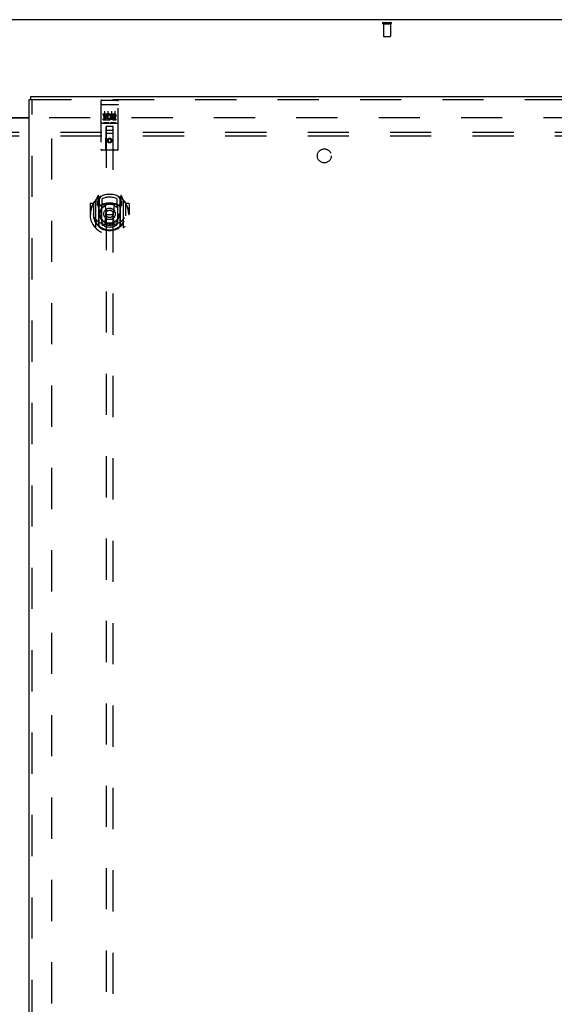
# Model space of a CAD drawing. Header units: inches. Extents: x 0 to 268, y 0 to 174.
# Tile 80 of 92: x 92 to 111, y 93 to 128. Entities that reach past the tile are written whole.
import ezdxf

# ---------------------------------------------------------------- set-up
doc = ezdxf.new("R2010")
doc.units = ezdxf.units.IN
doc.header["$LTSCALE"] = 14.749625
doc.header["$MEASUREMENT"] = 0
doc.linetypes.add('HIDDEN', pattern=[0.2, 0.1, -0.1])
doc.layers.get('0').update_dxf_attribs({"linetype": 'CONTINUOUS'})
for name, color, linetype in [('DEFAULT_2', 8, 'HIDDEN'), ('RIGHTHAND_DOOR_ASSEMBLY', 7, 'CONTINUOUS'), ('SUBPANEL', 7, 'CONTINUOUS')]:
    doc.layers.add(name, color=color, linetype=linetype)

msp = doc.modelspace()

# ---------------------------------------------------------------- linework, layer by layer
at = {"color": 3, "linetype": 'Continuous'}
for p, q in [((130.113, 127.773), (52.467, 127.773)), ((90.352, 124.273), (92.227, 124.273)), ((90.352, 124.258), (92.227, 124.258))]:
    msp.add_line(p, q, dxfattribs=at)
at = {"layer": 'DEFAULT_2', "color": 8, "linetype": 'HIDDEN'}
for p, q in [((104.891, 127.669), (105.175, 127.669)), ((104.891, 127.626), (105.175, 127.626)), ((104.909, 127.626), (104.909, 127.179)), ((105.157, 127.626), (105.157, 127.179)), ((104.919, 127.169), (105.147, 127.169)), ((92.936, 124.273), (127.026, 124.273)), ((93.04, 51.252), (93.04, 124.294))]:
    msp.add_line(p, q, dxfattribs=at)
for centre, radius, start, end in [((104.891, 127.648), 0.0215, 90, 270), ((105.175, 127.648), 0.0215, 270, 90), ((104.919, 127.179), 0.01, 180, 270), ((105.147, 127.179), 0.01, 270, 360)]:
    msp.add_arc(centre, radius, start, end, dxfattribs=at)
at = {"layer": 'RIGHTHAND_DOOR_ASSEMBLY', "color": 3, "linetype": 'Continuous'}
for p, q in [((92.227, 50.627), (92.227, 124.919)), ((92.269, 125.023), (128.373, 125.023))]:
    msp.add_line(p, q, dxfattribs=at)
at = {"layer": 'RIGHTHAND_DOOR_ASSEMBLY', "color": 7, "linetype": 'Continuous'}
for p in [(92.227, 124.919), (92.269, 125.023)]:
    msp.add_line(p, (92.269, 124.919), dxfattribs=at)
at = {"layer": 'RIGHTHAND_DOOR_ASSEMBLY', "color": 8, "linetype": 'HIDDEN'}
for p, q in [((92.269, 124.919), (128.373, 124.919)), ((92.331, 50.627), (92.331, 124.919)), ((94.79, 124.861), (94.79, 123.136)), ((94.82, 124.891), (95.385, 124.891)), ((95.415, 123.136), (95.415, 124.861)), ((94.806, 124.732), (94.806, 124.732)), ((94.807, 124.732), (94.806, 124.732)), ((94.808, 124.732), (94.807, 124.732)), ((94.809, 124.732), (94.808, 124.732)), ((94.809, 124.732), (94.809, 124.732)), ((94.81, 124.732), (94.809, 124.732)), ((94.811, 124.732), (94.81, 124.732)), ((94.812, 124.732), (94.811, 124.732)), ((94.813, 124.732), (94.812, 124.732)), ((94.813, 124.732), (94.813, 124.732)), ((94.814, 124.732), (94.813, 124.732)), ((94.815, 124.733), (94.814, 124.732)), ((94.816, 124.733), (94.815, 124.733)), ((94.817, 124.733), (94.816, 124.733)), ((94.818, 124.733), (94.817, 124.733)), ((94.818, 124.733), (94.818, 124.733)), ((94.819, 124.733), (94.818, 124.733)), ((94.819, 124.733), (95.385, 124.733)), ((94.915, 124.499), (94.915, 124.193)), ((95.04, 124.499), (95.04, 124.193)), ((95.165, 124.499), (95.165, 124.193)), ((95.29, 124.499), (95.29, 124.193)), ((95.385, 124.733), (95.386, 124.733)), ((95.386, 124.733), (95.386, 124.733)), ((95.386, 124.733), (95.387, 124.733)), ((95.387, 124.733), (95.388, 124.733)), ((95.388, 124.733), (95.389, 124.733)), ((95.389, 124.733), (95.39, 124.733)), ((95.39, 124.733), (95.391, 124.732)), ((95.391, 124.732), (95.391, 124.732)), ((95.391, 124.732), (95.392, 124.732)), ((95.392, 124.732), (95.393, 124.732)), ((95.393, 124.732), (95.394, 124.732)), ((95.394, 124.732), (95.395, 124.732)), ((95.395, 124.732), (95.395, 124.732)), ((95.395, 124.732), (95.396, 124.732)), ((95.396, 124.732), (95.397, 124.732)), ((95.397, 124.732), (95.398, 124.732)), ((94.87, 124.355), (94.87, 124.398)), ((94.87, 124.398), (95.026, 124.398)), ((94.87, 124.355), (94.984, 124.355)), ((94.87, 124.185), (94.87, 124.227)), ((94.87, 124.227), (94.984, 124.227)), ((94.87, 124.185), (95.026, 124.185)), ((94.892, 124.271), (94.892, 124.313)), ((94.892, 124.313), (94.984, 124.313)), ((94.892, 124.271), (94.984, 124.271)), ((94.984, 124.313), (94.984, 124.355)), ((94.984, 124.227), (94.984, 124.271)), ((95.026, 124.22), (95.026, 124.398)), ((95.026, 124.22), (95.039, 124.239)), ((95.026, 124.185), (95.026, 124.197)), ((95.03, 124.195), (95.026, 124.197)), ((95.051, 124.35), (95.034, 124.389)), ((95.183, 124.355), (95.183, 124.398)), ((95.183, 124.398), (95.275, 124.398)), ((95.183, 124.355), (95.275, 124.355)), ((95.243, 124.271), (95.289, 124.271)), ((95.247, 124.312), (95.275, 124.312)), ((95.247, 124.227), (95.339, 124.227)), ((95.247, 124.185), (95.339, 124.185)), ((95.339, 124.185), (95.339, 124.227)), ((94.82, 124.063), (95.385, 124.063)), ((95.063, 124.079), (94.891, 124.079)), ((94.972, 123.136), (94.976, 123.946)), ((94.997, 123.946), (94.976, 123.946)), ((94.977, 123.946), (94.977, 89.944)), ((95.207, 123.946), (94.997, 123.946)), ((95.017, 123.821), (95.187, 123.821)), ((95.313, 124.079), (95.141, 124.079)), ((95.229, 123.946), (95.207, 123.946)), ((95.227, 89.944), (95.227, 123.946)), ((95.232, 123.136), (95.229, 123.946)), ((95.23, 123.696), (94.975, 123.696)), ((95.102, 123.517), (95.04, 123.481)), ((95.04, 123.481), (95.04, 123.409)), ((95.04, 123.481), (95.05, 123.476)), ((95.04, 123.409), (95.05, 123.415)), ((95.04, 123.409), (95.102, 123.373)), ((95.102, 123.506), (95.05, 123.476)), ((95.05, 123.476), (95.05, 123.415)), ((95.05, 123.415), (95.102, 123.385)), ((95.102, 123.517), (95.102, 123.506)), ((95.165, 123.481), (95.102, 123.517)), ((95.155, 123.476), (95.102, 123.506)), ((95.102, 123.385), (95.155, 123.415)), ((95.102, 123.373), (95.165, 123.409)), ((95.102, 123.373), (95.102, 123.385)), ((95.165, 123.481), (95.155, 123.476)), ((95.155, 123.415), (95.155, 123.476)), ((95.165, 123.409), (95.155, 123.415)), ((95.165, 123.409), (95.165, 123.481)), ((95.385, 123.106), (94.82, 123.106)), ((94.602, 121.285), (94.602, 120.318)), ((94.677, 121.471), (94.607, 121.296)), ((94.66, 121.281), (94.66, 121.131)), ((94.727, 121.281), (94.66, 121.281)), ((94.668, 121.273), (94.697, 121.227)), ((94.699, 121.392), (94.698, 121.391)), ((94.698, 121.391), (94.698, 121.391)), ((94.698, 121.391), (94.698, 121.391)), ((94.72, 121.388), (94.705, 121.468)), ((94.72, 120.372), (94.72, 121.388)), ((94.727, 121.341), (94.797, 121.45)), ((94.727, 120.397), (94.727, 121.4)), ((94.73, 121.375), (94.73, 121.168)), ((94.827, 121.353), (94.827, 121.1)), ((95.377, 121.1), (95.377, 121.353)), ((95.407, 121.45), (95.477, 121.341)), ((95.475, 121.168), (95.475, 121.375)), ((95.477, 120.397), (95.477, 121.4)), ((95.545, 121.281), (95.477, 121.281)), ((95.499, 121.468), (95.485, 121.388)), ((95.485, 121.388), (95.485, 120.372)), ((95.506, 121.391), (95.502, 121.394)), ((95.507, 121.227), (95.536, 121.273)), ((95.598, 121.296), (95.528, 121.471)), ((95.545, 121.131), (95.545, 121.281)), ((95.602, 120.318), (95.602, 121.285)), ((94.402, 121.175), (94.402, 120.802)), ((94.52, 121.19), (94.417, 121.19)), ((94.52, 121.19), (94.52, 120.802)), ((94.528, 121.175), (94.52, 121.19)), ((94.527, 121.213), (94.527, 120.755)), ((94.66, 121.131), (94.72, 121.131)), ((94.82, 121.13), (94.747, 121.13)), ((94.75, 121.148), (94.816, 121.148)), ((94.82, 120.489), (94.82, 121.12)), ((94.939, 121.146), (94.97, 120.802)), ((95.265, 121.146), (95.235, 120.802)), ((95.457, 121.13), (95.385, 121.13)), ((95.385, 121.12), (95.385, 120.489)), ((95.389, 121.148), (95.455, 121.148)), ((95.485, 121.131), (95.545, 121.131)), ((95.677, 121.213), (95.677, 120.755)), ((95.685, 121.19), (95.677, 121.175)), ((95.685, 120.802), (95.685, 121.19)), ((95.787, 121.19), (95.685, 121.19)), ((95.802, 121.175), (95.802, 120.802)), ((94.402, 120.802), (94.417, 120.802)), ((94.52, 120.802), (94.535, 120.802)), ((94.527, 120.755), (94.527, 120.752)), ((94.94, 120.462), (94.97, 120.802)), ((94.97, 120.802), (95.235, 120.802)), ((95.265, 120.462), (95.235, 120.802)), ((95.685, 120.802), (95.67, 120.802)), ((95.677, 120.755), (95.677, 120.752)), ((95.787, 120.802), (95.802, 120.802)), ((94.827, 120.539), (94.827, 120.436)), ((95.377, 120.436), (95.377, 120.539))]:
    msp.add_line(p, q, dxfattribs=at)
for points in [[(94.806, 124.732), (94.805, 124.732), (94.805, 124.732), (94.804, 124.732), (94.804, 124.732), (94.804, 124.731), (94.803, 124.731), (94.803, 124.731), (94.803, 124.731), (94.802, 124.731), (94.802, 124.731), (94.802, 124.731), (94.801, 124.731), (94.801, 124.731), (94.801, 124.731), (94.8, 124.731), (94.8, 124.731), (94.8, 124.731), (94.799, 124.731), (94.799, 124.731), (94.799, 124.731), (94.798, 124.73), (94.798, 124.73), (94.798, 124.73), (94.798, 124.73), (94.797, 124.73), (94.797, 124.73), (94.797, 124.73), (94.796, 124.73), (94.796, 124.73), (94.796, 124.73), (94.796, 124.73), (94.795, 124.73), (94.795, 124.729), (94.795, 124.729), (94.795, 124.729), (94.795, 124.729), (94.794, 124.729), (94.794, 124.729), (94.794, 124.729), (94.794, 124.729), (94.793, 124.729), (94.793, 124.729), (94.793, 124.729), (94.793, 124.729), (94.793, 124.728), (94.792, 124.728), (94.792, 124.728), (94.792, 124.728), (94.792, 124.728), (94.792, 124.728), (94.792, 124.728), (94.792, 124.728), (94.791, 124.728), (94.791, 124.728), (94.791, 124.727), (94.791, 124.727), (94.791, 124.727), (94.791, 124.727), (94.791, 124.727), (94.791, 124.727), (94.79, 124.727), (94.79, 124.727), (94.79, 124.727), (94.79, 124.727), (94.79, 124.726), (94.79, 124.726), (94.79, 124.726), (94.79, 124.726), (94.79, 124.726), (94.79, 124.726), (94.79, 124.726), (94.79, 124.726), (94.79, 124.726), (94.79, 124.726), (94.79, 124.725), (94.79, 124.725), (94.79, 124.725)], [(95.398, 124.732), (95.398, 124.732), (95.399, 124.732), (95.399, 124.732), (95.4, 124.732), (95.4, 124.732), (95.4, 124.732), (95.401, 124.731), (95.401, 124.731), (95.401, 124.731), (95.402, 124.731), (95.402, 124.731), (95.402, 124.731), (95.403, 124.731), (95.403, 124.731), (95.403, 124.731), (95.404, 124.731), (95.404, 124.731), (95.404, 124.731), (95.405, 124.731), (95.405, 124.731), (95.405, 124.731), (95.406, 124.731), (95.406, 124.73), (95.406, 124.73), (95.406, 124.73), (95.407, 124.73), (95.407, 124.73), (95.407, 124.73), (95.408, 124.73), (95.408, 124.73), (95.408, 124.73), (95.408, 124.73), (95.409, 124.73), (95.409, 124.73), (95.409, 124.729), (95.409, 124.729), (95.41, 124.729), (95.41, 124.729), (95.41, 124.729), (95.41, 124.729), (95.411, 124.729), (95.411, 124.729), (95.411, 124.729), (95.411, 124.729), (95.411, 124.729), (95.412, 124.729), (95.412, 124.728), (95.412, 124.728), (95.412, 124.728), (95.412, 124.728), (95.412, 124.728), (95.413, 124.728), (95.413, 124.728), (95.413, 124.728), (95.413, 124.728), (95.413, 124.728), (95.413, 124.727), (95.413, 124.727), (95.414, 124.727), (95.414, 124.727), (95.414, 124.727), (95.414, 124.727), (95.414, 124.727), (95.414, 124.727), (95.414, 124.727), (95.414, 124.727), (95.414, 124.726), (95.414, 124.726), (95.414, 124.726), (95.414, 124.726), (95.414, 124.726), (95.415, 124.726), (95.415, 124.726), (95.415, 124.726), (95.415, 124.726), (95.415, 124.726), (95.415, 124.725), (95.415, 124.725), (95.415, 124.725)], [(94.891, 124.079), (94.891, 124.079), (94.891, 124.079), (94.891, 124.079), (94.89, 124.079), (94.89, 124.079), (94.89, 124.079), (94.89, 124.079), (94.89, 124.079), (94.889, 124.079), (94.889, 124.079), (94.889, 124.079), (94.889, 124.079), (94.889, 124.079), (94.889, 124.079), (94.888, 124.079), (94.888, 124.079), (94.888, 124.079), (94.888, 124.079), (94.888, 124.079), (94.888, 124.079), (94.888, 124.079), (94.887, 124.079), (94.887, 124.079), (94.887, 124.079), (94.887, 124.079), (94.887, 124.079), (94.887, 124.079), (94.887, 124.079), (94.886, 124.079), (94.886, 124.079), (94.886, 124.079), (94.886, 124.079), (94.886, 124.079), (94.886, 124.079), (94.886, 124.079), (94.886, 124.079), (94.886, 124.079), (94.885, 124.079), (94.885, 124.08), (94.885, 124.08), (94.885, 124.08), (94.885, 124.08), (94.885, 124.08), (94.885, 124.08), (94.885, 124.08), (94.885, 124.08)], [(95.07, 124.08), (95.07, 124.08), (95.07, 124.08), (95.069, 124.08), (95.069, 124.08), (95.069, 124.08), (95.069, 124.08), (95.069, 124.08), (95.069, 124.079), (95.069, 124.079), (95.069, 124.079), (95.069, 124.079), (95.069, 124.079), (95.068, 124.079), (95.068, 124.079), (95.068, 124.079), (95.068, 124.079), (95.068, 124.079), (95.068, 124.079), (95.068, 124.079), (95.068, 124.079), (95.067, 124.079), (95.067, 124.079), (95.067, 124.079), (95.067, 124.079), (95.067, 124.079), (95.067, 124.079), (95.067, 124.079), (95.066, 124.079), (95.066, 124.079), (95.066, 124.079), (95.066, 124.079), (95.066, 124.079), (95.066, 124.079), (95.065, 124.079), (95.065, 124.079), (95.065, 124.079), (95.065, 124.079), (95.065, 124.079), (95.065, 124.079), (95.064, 124.079), (95.064, 124.079), (95.064, 124.079), (95.064, 124.079), (95.064, 124.079), (95.063, 124.079)], [(95.141, 124.079), (95.141, 124.079), (95.141, 124.079), (95.141, 124.079), (95.14, 124.079), (95.14, 124.079), (95.14, 124.079), (95.14, 124.079), (95.14, 124.079), (95.139, 124.079), (95.139, 124.079), (95.139, 124.079), (95.139, 124.079), (95.139, 124.079), (95.139, 124.079), (95.138, 124.079), (95.138, 124.079), (95.138, 124.079), (95.138, 124.079), (95.138, 124.079), (95.138, 124.079), (95.138, 124.079), (95.137, 124.079), (95.137, 124.079), (95.137, 124.079), (95.137, 124.079), (95.137, 124.079), (95.137, 124.079), (95.137, 124.079), (95.136, 124.079), (95.136, 124.079), (95.136, 124.079), (95.136, 124.079), (95.136, 124.079), (95.136, 124.079), (95.136, 124.079), (95.136, 124.079), (95.136, 124.079), (95.135, 124.079), (95.135, 124.08), (95.135, 124.08), (95.135, 124.08), (95.135, 124.08), (95.135, 124.08), (95.135, 124.08), (95.135, 124.08), (95.135, 124.08)], [(95.32, 124.08), (95.32, 124.08), (95.32, 124.08), (95.319, 124.08), (95.319, 124.08), (95.319, 124.08), (95.319, 124.08), (95.319, 124.08), (95.319, 124.079), (95.319, 124.079), (95.319, 124.079), (95.319, 124.079), (95.319, 124.079), (95.318, 124.079), (95.318, 124.079), (95.318, 124.079), (95.318, 124.079), (95.318, 124.079), (95.318, 124.079), (95.318, 124.079), (95.318, 124.079), (95.317, 124.079), (95.317, 124.079), (95.317, 124.079), (95.317, 124.079), (95.317, 124.079), (95.317, 124.079), (95.317, 124.079), (95.316, 124.079), (95.316, 124.079), (95.316, 124.079), (95.316, 124.079), (95.316, 124.079), (95.316, 124.079), (95.315, 124.079), (95.315, 124.079), (95.315, 124.079), (95.315, 124.079), (95.315, 124.079), (95.315, 124.079), (95.314, 124.079), (95.314, 124.079), (95.314, 124.079), (95.314, 124.079), (95.314, 124.079), (95.313, 124.079)], [(94.557, 121.24), (94.557, 121.241), (94.558, 121.242), (94.559, 121.243), (94.56, 121.244), (94.56, 121.245), (94.561, 121.245), (94.562, 121.246), (94.563, 121.247), (94.563, 121.248), (94.564, 121.248), (94.565, 121.249), (94.566, 121.25), (94.566, 121.251), (94.567, 121.251), (94.568, 121.252), (94.569, 121.253), (94.57, 121.253), (94.57, 121.254), (94.571, 121.254), (94.572, 121.255), (94.573, 121.256), (94.574, 121.256), (94.575, 121.257), (94.576, 121.257), (94.576, 121.258), (94.577, 121.259), (94.578, 121.259), (94.579, 121.26), (94.58, 121.26), (94.581, 121.261), (94.582, 121.261), (94.583, 121.261), (94.584, 121.262), (94.585, 121.262)], [(95.62, 121.262), (95.621, 121.262), (95.622, 121.261), (95.623, 121.261), (95.623, 121.261), (95.624, 121.26), (95.625, 121.26), (95.626, 121.259), (95.627, 121.259), (95.628, 121.258), (95.629, 121.257), (95.63, 121.257), (95.631, 121.256), (95.631, 121.256), (95.632, 121.255), (95.633, 121.254), (95.634, 121.254), (95.635, 121.253), (95.636, 121.253), (95.636, 121.252), (95.637, 121.251), (95.638, 121.251), (95.639, 121.25), (95.64, 121.249), (95.64, 121.248), (95.641, 121.248), (95.642, 121.247), (95.643, 121.246), (95.643, 121.245), (95.644, 121.245), (95.645, 121.244), (95.645, 121.243), (95.646, 121.242), (95.647, 121.241), (95.648, 121.24)], [(94.57, 120.688), (94.573, 120.683), (94.576, 120.678), (94.579, 120.673), (94.582, 120.668), (94.584, 120.664), (94.587, 120.66), (94.59, 120.656), (94.592, 120.652), (94.595, 120.648), (94.598, 120.645), (94.6, 120.641), (94.602, 120.638), (94.605, 120.635), (94.607, 120.631), (94.609, 120.628), (94.611, 120.626), (94.614, 120.623), (94.616, 120.62), (94.618, 120.618), (94.62, 120.615), (94.622, 120.613), (94.624, 120.611), (94.626, 120.608), (94.628, 120.606), (94.63, 120.604), (94.631, 120.602), (94.633, 120.6), (94.635, 120.599), (94.637, 120.597), (94.638, 120.595), (94.64, 120.594), (94.642, 120.592), (94.643, 120.591), (94.645, 120.589), (94.646, 120.588), (94.648, 120.587)], [(95.557, 120.587), (95.558, 120.588), (95.56, 120.589), (95.561, 120.591), (95.563, 120.592), (95.564, 120.594), (95.566, 120.595), (95.568, 120.597), (95.569, 120.599), (95.571, 120.6), (95.573, 120.602), (95.575, 120.604), (95.577, 120.606), (95.579, 120.608), (95.58, 120.611), (95.582, 120.613), (95.584, 120.615), (95.587, 120.618), (95.589, 120.62), (95.591, 120.623), (95.593, 120.626), (95.595, 120.628), (95.597, 120.631), (95.6, 120.634), (95.602, 120.638), (95.604, 120.641), (95.607, 120.644), (95.609, 120.648), (95.612, 120.652), (95.614, 120.656), (95.617, 120.66), (95.62, 120.664), (95.623, 120.668), (95.626, 120.673), (95.629, 120.678), (95.632, 120.683), (95.635, 120.688)], [(94.585, 120.341), (94.584, 120.341), (94.583, 120.342), (94.582, 120.342), (94.581, 120.343), (94.58, 120.343), (94.579, 120.344), (94.578, 120.344), (94.577, 120.345), (94.576, 120.345), (94.576, 120.346), (94.575, 120.346), (94.574, 120.347), (94.573, 120.348), (94.572, 120.348), (94.571, 120.349), (94.57, 120.349), (94.57, 120.35), (94.569, 120.351), (94.568, 120.351), (94.567, 120.352), (94.566, 120.353), (94.566, 120.353), (94.565, 120.354), (94.564, 120.355), (94.563, 120.356), (94.563, 120.356), (94.562, 120.357), (94.561, 120.358), (94.56, 120.359), (94.56, 120.36), (94.559, 120.36), (94.558, 120.361), (94.557, 120.362), (94.557, 120.363)], [(95.29, 120.445), (95.285, 120.443), (95.279, 120.442), (95.274, 120.441), (95.268, 120.439), (95.263, 120.438), (95.258, 120.437), (95.252, 120.435), (95.247, 120.434), (95.241, 120.433), (95.236, 120.432), (95.23, 120.431), (95.225, 120.43), (95.219, 120.429), (95.214, 120.428), (95.208, 120.427), (95.203, 120.426), (95.197, 120.426), (95.191, 120.425), (95.186, 120.424), (95.18, 120.424), (95.175, 120.423), (95.169, 120.422), (95.164, 120.422), (95.158, 120.421), (95.153, 120.421), (95.147, 120.421), (95.141, 120.42), (95.136, 120.42), (95.13, 120.42), (95.125, 120.419), (95.119, 120.419), (95.113, 120.419), (95.108, 120.419), (95.102, 120.419), (95.097, 120.419), (95.091, 120.419), (95.085, 120.419), (95.08, 120.419), (95.074, 120.42), (95.069, 120.42), (95.063, 120.42), (95.057, 120.421), (95.052, 120.421), (95.046, 120.421), (95.041, 120.422), (95.035, 120.422), (95.03, 120.423), (95.024, 120.424), (95.018, 120.424), (95.013, 120.425), (95.007, 120.426), (95.002, 120.426), (94.996, 120.427), (94.991, 120.428), (94.985, 120.429), (94.98, 120.43), (94.974, 120.431), (94.969, 120.432), (94.963, 120.433), (94.958, 120.434), (94.952, 120.435), (94.947, 120.437), (94.941, 120.438), (94.936, 120.439), (94.93, 120.441), (94.925, 120.442), (94.92, 120.443), (94.914, 120.445)], [(95.648, 120.363), (95.647, 120.362), (95.646, 120.361), (95.645, 120.36), (95.645, 120.36), (95.644, 120.359), (95.643, 120.358), (95.643, 120.357), (95.642, 120.356), (95.641, 120.356), (95.64, 120.355), (95.64, 120.354), (95.639, 120.353), (95.638, 120.353), (95.637, 120.352), (95.636, 120.351), (95.636, 120.351), (95.635, 120.35), (95.634, 120.349), (95.633, 120.349), (95.632, 120.348), (95.631, 120.348), (95.631, 120.347), (95.63, 120.346), (95.629, 120.346), (95.628, 120.345), (95.627, 120.345), (95.626, 120.344), (95.625, 120.344), (95.624, 120.343), (95.623, 120.343), (95.623, 120.342), (95.622, 120.342), (95.621, 120.341), (95.62, 120.341)]]:
    msp.add_lwpolyline(points, dxfattribs=at)
for centre, radius in [((95.102, 123.446), 0.085), ((95.102, 123.446), 0.0845), ((95.102, 120.82), 0.35), ((95.102, 120.82), 0.335), ((95.102, 120.82), 0.205), ((95.102, 120.82), 0.133)]:
    msp.add_circle(centre, radius, dxfattribs=at)
for centre, radius, start, end in [((94.82, 124.861), 0.03, 90, 180), ((95.385, 124.861), 0.03, 0, 90), ((95.076, 124.291), 0.107, 244.2636, 113.4027), ((95.076, 124.291), 0.0639, 234.8895, 113.4026), ((95.247, 124.248), 0.0635, 90, 270), ((95.247, 124.249), 0.0219, 100.307, 270), ((95.275, 124.333), 0.0644, 282.2995, 90.0775), ((95.275, 124.333), 0.0219, 269.9011, 90), ((94.82, 124.033), 0.03, 90, 180), ((95.017, 123.906), 0.04, 90, 180), ((95.017, 123.861), 0.04, 180, 270), ((95.187, 123.906), 0.04, 0, 90), ((95.187, 123.861), 0.04, 270, 360), ((95.385, 124.033), 0.03, 0, 90), ((94.82, 123.136), 0.03, 180, 270), ((94.942, 123.136), 0.03, 270, 360), ((95.262, 123.136), 0.03, 180, 270), ((95.385, 123.136), 0.03, 270, 360), ((95.102, 120.802), 0.7, 125.5126, 54.4874), ((95.102, 120.82), 0.7, 35.2961, 144.7039), ((94.617, 121.285), 0.015, 135.0748, 180), ((94.672, 121.276), 0.005, 90, 212.6792), ((94.691, 121.466), 0.015, 10, 158.1959), ((94.707, 121.355), 0.02, 0, 125.5126), ((94.71, 121.375), 0.02, 0, 125.2543), ((94.747, 121.4), 0.02, 121.4688, 179.9992), ((95.102, 120.82), 0.6, 62.7204, 117.2796), ((95.457, 121.4), 0.02, 0, 58.5295), ((95.495, 121.375), 0.02, 54.7457, 180), ((95.497, 121.355), 0.02, 54.4874, 180), ((95.514, 121.466), 0.015, 21.8041, 170), ((95.532, 121.276), 0.005, 327.3208, 90), ((95.587, 121.285), 0.015, 0, 44.9252), ((94.417, 121.175), 0.015, 90, 180), ((95.102, 120.802), 0.685, 146.9885, 180), ((94.547, 121.213), 0.02, 144.7039, 180), ((95.102, 120.489), 0.7, 53.2319, 126.7681), ((94.539, 121.126), 0.188, 0, 32.6792), ((94.747, 121.15), 0.02, 180, 270), ((94.75, 121.168), 0.02, 180, 270), ((94.816, 121.168), 0.02, 270, 293.464), ((94.835, 121.12), 0.015, 112.9863, 180), ((95.102, 120.507), 0.7, 66.536, 113.464), ((94.857, 121.1), 0.03, 180, 311.1261), ((95.102, 120.82), 0.343, 48.8739, 131.1261), ((94.919, 121.144), 0.02, 5.0796, 105.6131), ((95.285, 121.144), 0.02, 74.3869, 174.9204), ((95.347, 121.1), 0.03, 228.8739, 360), ((95.37, 121.12), 0.015, 0, 67.0137), ((95.389, 121.168), 0.02, 246.536, 270), ((95.455, 121.168), 0.02, 270, 360), ((95.457, 121.15), 0.02, 270, 360), ((95.665, 121.126), 0.188, 147.3208, 180), ((95.657, 121.213), 0.02, 0, 35.2961), ((95.102, 120.802), 0.685, 0, 33.0115), ((95.787, 121.175), 0.015, 0, 90), ((95.102, 120.804), 0.583, 180.2464, 359.7536), ((94.547, 120.755), 0.02, 180, 187.6622), ((95.102, 120.83), 0.58, 187.6622, 352.3378), ((95.102, 121.119), 0.7, 229.529, 310.471), ((94.857, 120.539), 0.03, 48.8739, 180), ((95.347, 120.539), 0.03, 0, 131.1261), ((95.657, 120.755), 0.02, 352.3378, 360), ((94.617, 120.318), 0.015, 180, 224.9252), ((94.735, 120.372), 0.015, 180, 229.6413), ((94.747, 120.397), 0.02, 180, 230.6594), ((94.835, 120.489), 0.015, 180, 247.0137), ((95.102, 120.83), 0.48, 235.0461, 304.9539), ((95.102, 120.82), 0.343, 228.8739, 311.1261), ((94.92, 120.464), 0.02, 254.4248, 354.9204), ((95.285, 120.464), 0.02, 185.0796, 285.5752), ((95.37, 120.489), 0.015, 292.9863, 360), ((95.457, 120.397), 0.02, 309.3378, 359.9984), ((95.47, 120.372), 0.015, 310.3587, 360), ((95.587, 120.318), 0.015, 315.0748, 360)]:
    msp.add_arc(centre, radius, start, end, dxfattribs=at)
at = {"layer": 'SUBPANEL', "color": 8, "linetype": 'HIDDEN'}
for p, q in [((57.946, 123.742), (124.633, 123.742)), ((57.946, 123.617), (124.633, 123.617))]:
    msp.add_line(p, q, dxfattribs=at)
msp.add_circle((102.79, 122.898), 0.25, dxfattribs=at)

doc.saveas('drawing.dxf')
